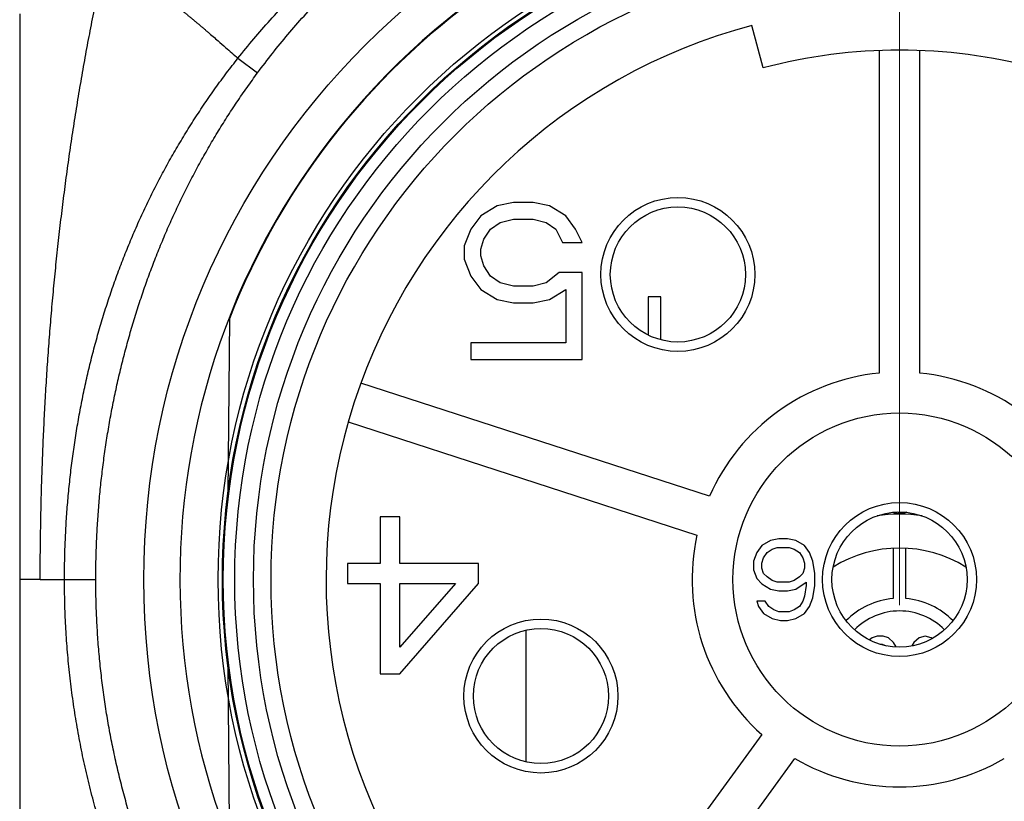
# Model space of a CAD drawing. Header units: millimetres. Extents: x 0 to 1076, y 0 to 742.
# Tile 35 of 132: x 136 to 152, y 377 to 390. Entities that reach past the tile are written whole.
import ezdxf

# ---------------------------------------------------------------- set-up
doc = ezdxf.new("R2010")
doc.units = ezdxf.units.MM
doc.header["$LTSCALE"] = 0.454724
doc.linetypes.add('CENTER', pattern=[50.8, 31.75, -6.35, 6.35, -6.35])
for name, color, linetype in [('NoLayerName_001', 7, 'Continuous'), ('NoLayerName_004', 7, 'Continuous'), ('NoLayerName_006', 7, 'Continuous'), ('NoLayerName_007', 7, 'Continuous')]:
    doc.layers.add(name, color=color, linetype=linetype)

msp = doc.modelspace()

# ---------------------------------------------------------------- linework, layer by layer
at = {"layer": 'NoLayerName_001', "color": 2, "linetype": 'CENTER', "lineweight": 13}
msp.add_line((150, 380.191007), (150, 557.482824), dxfattribs=at)
at = {"layer": 'NoLayerName_001', "color": 60, "linetype": 'Continuous', "lineweight": 25}
for p, q in [((147.831288, 388.741088), (147.651098, 389.417499)), ((139.473129, 388.895761), (139.785978, 388.663927)), ((149.675, 389.014386), (149.675, 383.883957)), ((150.325, 383.883957), (150.325, 389.014386)), ((146.2, 385.1), (146, 385.1)), ((146, 385.1), (146, 384.491006)), ((146.2, 384.416124), (146.2, 385.1)), ((139.336196, 384.747607), (139.31192, 381.965856)), ((146.977202, 381.923892), (141.427546, 383.727084)), ((141.226685, 383.108898), (146.776341, 381.305705)), ((149.9, 381.097498), (149.9, 380.295826)), ((150.1, 380.295826), (150.1, 381.097498)), ((136.326054, 380.6), (137.211199, 380.6)), ((144.05592, 379.792272), (144.05592, 377.698404)), ((149.5625, 379.674468), (149.524363, 379.638515)), ((149.64375, 379.7), (149.5625, 379.674468)), ((149.74125, 379.7), (149.64375, 379.7)), ((149.8225, 379.674468), (149.74125, 379.7)), ((149.90375, 379.597872), (149.8225, 379.674468)), ((150.31, 379.674468), (150.22875, 379.597872)), ((150.4075, 379.7), (150.31, 379.674468)), ((150.505, 379.674468), (150.4075, 379.7)), ((150.519955, 379.66037), (150.505, 379.674468)), ((149.690217, 379.57234), (149.725, 379.57234)), ((149.725, 379.57234), (149.79, 379.546809)), ((149.947959, 379.528411), (149.90375, 379.597872)), ((150.22875, 379.597872), (150.195167, 379.545107)), ((139.31192, 379.234144), (139.336196, 376.452393)), ((147.806808, 378.134253), (144.791217, 373.983649)), ((145.317078, 373.601588), (148.332669, 377.752193))]:
    msp.add_line(p, q, dxfattribs=at)
for radius in [12.025, 10.8425, 10.28, 10, 2.65, 1.225, 1.075]:
    msp.add_circle((150, 380.6), radius, dxfattribs=at)
for centre, radius, start, end in [((150, 380.599969), 11.442011, 21.2533161, 158.7466839), ((150, 380.6), 9.125, 104.9166666, 219.0833334), ((150, 380.6), 8.425, 75.0833334, 104.9166666), ((150, 380.6), 3.3, 95.651928, 156.348072), ((150, 380.6), 3.3, 23.651928, 84.348072), ((149.005505, 378.009494), 3.764187, 75.817873, 76.3958293), ((147.349386, 379.221132), 3.588366, 42.7926889, 43.1013266), ((150.997005, 377.999273), 3.774713, 103.5308745, 105.17902), ((152.653928, 379.217954), 3.592956, 136.8991737, 137.2051629), ((150, 379.1), 2.539938, 81.888632, 98.1010805), ((148.998635, 377.982432), 3.792107, 74.8228977, 75.8174213), ((147.316198, 379.190424), 3.633581, 42.3867855, 42.7924954), ((148.993993, 377.965142), 3.81001, 74.6898963, 74.8235988), ((152.686199, 379.188092), 3.636924, 137.2053573, 137.6115349), ((151.003986, 377.973061), 3.801838, 105.1771203, 105.3122337), ((150, 380.6), 3.3, 167.651928, 228.348072), ((150, 379.1), 2, 58.1214335, 121.8785665), ((150, 379.1), 1.2, 94.7801918, 135.2465236), ((150, 379.1), 1.2, 44.7534764, 85.2198082), ((150, 379.1), 1, 44.4026946, 135.5973054), ((150, 380.6), 3.3, 239.651928, 300.348072)]:
    msp.add_arc(centre, radius, start, end, dxfattribs=at)
for points, knots in [([(139.473129, 388.895761), (139.556852, 388.998303), (139.722022, 389.205419), (139.983932, 389.504505), (140.253971, 389.796543), (140.533303, 390.08005), (140.821134, 390.35512), (141.117196, 390.621427), (141.421082, 390.878756), (141.732438, 391.126876), (142.050929, 391.365591), (142.376249, 391.594741), (142.708107, 391.814174), (143.046212, 392.023742), (143.390274, 392.223296), (143.740004, 392.412687), (144.095112, 392.591766), (144.455307, 392.760384), (144.820277, 392.918437), (145.189714, 393.065823), (145.563306, 393.20244), (145.940745, 393.328185), (146.32172, 393.442955), (146.705921, 393.546649), (147.093031, 393.639154), (147.482697, 393.720407), (147.874542, 393.790404), (148.26818, 393.849087), (148.663223, 393.896562), (149.059298, 393.932325), (149.455969, 393.958151), (149.720796, 393.964261), (149.853102, 393.968702)], [0, 0, 0, 0, 0.397140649, 0.794598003, 1.192328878, 1.590277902, 1.988379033, 2.386557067, 2.784729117, 3.18280878, 3.580765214, 3.978622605, 4.376403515, 4.774127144, 5.171810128, 5.56946734, 5.967112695, 6.364760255, 6.762424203, 7.160116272, 7.557846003, 7.955621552, 8.353450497, 8.75134064, 9.149299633, 9.547308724, 9.945318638, 10.343274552, 10.741118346, 11.138789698, 11.536227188, 11.933369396, 11.933369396, 11.933369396, 11.933369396]), ([(150.146909, 393.968702), (150.279215, 393.964261), (150.544042, 393.958151), (150.940712, 393.932325), (151.336787, 393.896562), (151.731829, 393.849086), (152.125467, 393.790403), (152.517311, 393.720405), (152.906977, 393.639152), (153.294086, 393.546647), (153.678287, 393.442952), (154.059262, 393.328182), (154.4367, 393.202437), (154.810292, 393.065821), (155.179728, 392.918435), (155.544699, 392.760381), (155.904893, 392.591764), (156.260001, 392.412685), (156.60973, 392.223294), (156.953792, 392.02374), (157.291897, 391.814172), (157.623754, 391.594738), (157.949073, 391.365589), (158.267565, 391.126874), (158.57892, 390.878755), (158.882806, 390.621425), (159.178868, 390.355119), (159.466698, 390.080049), (159.74603, 389.796543), (160.016068, 389.504504), (160.277979, 389.205419), (160.443148, 388.998303), (160.526871, 388.895761)], [0, 0, 0, 0, 0.397141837, 0.794578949, 1.192249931, 1.590093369, 1.988048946, 2.386058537, 2.784067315, 3.182025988, 3.579915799, 3.977744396, 4.375519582, 4.773248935, 5.170940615, 5.568604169, 5.966251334, 6.363896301, 6.761553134, 7.159235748, 7.556959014, 7.95473957, 8.352596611, 8.750552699, 9.148632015, 9.546803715, 9.944981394, 10.343082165, 10.741030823, 11.138761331, 11.536218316, 11.9333586, 11.9333586, 11.9333586, 11.9333586]), ([(139.785978, 388.663927), (139.864751, 388.766748), (140.019986, 388.974343), (140.267235, 389.274686), (140.522833, 389.568233), (140.788017, 389.85348), (141.062036, 390.130425), (141.344676, 390.398661), (141.635576, 390.657896), (141.934435, 390.907804), (142.240924, 391.148143), (142.554699, 391.378748), (142.875436, 391.599454), (143.202812, 391.810101), (143.536504, 392.010528), (143.876187, 392.200573), (144.22154, 392.380075), (144.572242, 392.548874), (144.927963, 392.706835), (145.28838, 392.853823), (145.653165, 392.989707), (146.021995, 393.114351), (146.394544, 393.227623), (146.770487, 393.32939), (147.149483, 393.419509), (147.531147, 393.49787), (147.915057, 393.564416), (148.300775, 393.619026), (148.687862, 393.661758), (149.075887, 393.692013), (149.46439, 393.711647), (149.723594, 393.712782), (149.853103, 393.714842)], [0, 0, 0, 0, 0.388584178, 0.777514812, 1.166726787, 1.556149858, 1.945710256, 2.335332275, 2.724939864, 3.114460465, 3.503873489, 3.893204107, 4.28247363, 4.671698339, 5.060890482, 5.450059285, 5.839211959, 6.228356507, 6.617507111, 7.006678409, 7.395884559, 7.785140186, 8.174461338, 8.563866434, 8.953375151, 9.342963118, 9.732558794, 10.122088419, 10.511479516, 10.900662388, 11.289571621, 11.678147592, 11.678147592, 11.678147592, 11.678147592]), ([(150.146897, 393.714842), (150.276406, 393.712783), (150.53561, 393.711648), (150.924113, 393.692014), (151.312138, 393.66176), (151.699225, 393.619027), (152.084943, 393.564417), (152.468853, 393.497871), (152.850517, 393.419509), (153.229513, 393.32939), (153.605456, 393.227623), (153.978005, 393.114351), (154.346835, 392.989706), (154.71162, 392.853823), (155.072037, 392.706834), (155.427758, 392.548874), (155.77846, 392.380075), (156.123813, 392.200573), (156.463496, 392.010528), (156.797188, 391.810101), (157.124564, 391.599454), (157.445301, 391.378748), (157.759076, 391.148143), (158.065565, 390.907804), (158.364424, 390.657896), (158.655324, 390.398661), (158.937964, 390.130425), (159.211983, 389.85348), (159.477167, 389.568233), (159.732765, 389.274686), (159.980014, 388.974343), (160.135249, 388.766748), (160.214022, 388.663927)], [0, 0, 0, 0, 0.388575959, 0.777485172, 1.166668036, 1.556059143, 1.945588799, 2.335184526, 2.724772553, 3.114281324, 3.503686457, 3.893007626, 4.282263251, 4.671469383, 5.06064065, 5.449791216, 5.838935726, 6.228088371, 6.617257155, 7.00644929, 7.395674, 7.784943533, 8.174274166, 8.563687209, 8.953207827, 9.34281543, 9.732437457, 10.121997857, 10.511420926, 10.900632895, 11.289563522, 11.678147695, 11.678147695, 11.678147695, 11.678147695]), ([(137.296005, 390.183912), (137.312547, 390.189592), (137.345309, 390.20218), (137.396763, 390.213807), (137.448953, 390.221205), (137.501618, 390.223577), (137.554213, 390.22132), (137.606438, 390.214891), (137.658057, 390.204765), (137.708887, 390.191398), (137.758829, 390.175195), (137.807879, 390.156526), (137.856087, 390.135758), (137.903506, 390.113242), (137.950221, 390.089346), (137.996283, 390.064279), (138.041721, 390.038147), (138.086594, 390.011073), (138.130953, 389.983171), (138.174853, 389.954557), (138.218356, 389.925349), (138.261486, 389.8956), (138.304268, 389.865354), (138.346727, 389.834656), (138.388889, 389.803548), (138.430779, 389.772075), (138.472425, 389.740282), (138.51385, 389.708207), (138.555068, 389.675869), (138.596092, 389.643288), (138.636936, 389.610483), (138.677614, 389.577472), (138.71814, 389.544275), (138.758528, 389.510911), (138.798793, 389.477399), (138.838945, 389.443754), (138.878994, 389.409986), (138.918949, 389.376107), (138.958817, 389.342125), (139.011884, 389.296711), (139.051533, 389.262473), (139.078, 389.239687)], [0, 0, 0, 0, 0.052469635, 0.105113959, 0.157825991, 0.210462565, 0.263013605, 0.315580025, 0.368169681, 0.42070408, 0.473159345, 0.525611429, 0.578093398, 0.630592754, 0.68306294, 0.735490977, 0.787898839, 0.840300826, 0.892703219, 0.945105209, 0.997501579, 1.049893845, 1.102285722, 1.154679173, 1.207074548, 1.259470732, 1.311865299, 1.364256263, 1.416644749, 1.46903199, 1.521418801, 1.573805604, 1.626192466, 1.678579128, 1.730965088, 1.783350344, 1.835735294, 1.888120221, 1.940505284, 1.992890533, 2.097661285, 2.097661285, 2.097661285, 2.097661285]), ([(139.078, 389.239687), (139.104401, 389.216827), (139.170446, 389.159724), (139.302124, 389.045045), (139.407343, 388.953161), (139.473129, 388.895761)], [0, 0, 0, 0, 0.1047700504, 0.2619233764, 0.5238447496, 0.5238447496, 0.5238447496, 0.5238447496]), ([(136.712784, 380.6), (136.713777, 380.69889), (136.714308, 380.896728), (136.723837, 381.193393), (136.738598, 381.489907), (136.759538, 381.786124), (136.786415, 382.081904), (136.819304, 382.377107), (136.858194, 382.671591), (136.903096, 382.965217), (136.954037, 383.257842), (137.011072, 383.549318), (137.074253, 383.839497), (137.143629, 384.128233), (137.219253, 384.415377), (137.301176, 384.700782), (137.389448, 384.9843), (137.484115, 385.265769), (137.585181, 385.545029), (137.692642, 385.821911), (137.806498, 386.096243), (137.926746, 386.367853), (138.053385, 386.636569), (138.186412, 386.902219), (138.325828, 387.164618), (138.471572, 387.423595), (138.623515, 387.678997), (138.781558, 387.930641), (138.945517, 388.178412), (139.115512, 388.421955), (139.290533, 388.661795), (139.412737, 388.817435), (139.473129, 388.895761)], [0, 0, 0, 0, 0.296684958, 0.593474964, 0.890349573, 1.187289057, 1.484274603, 1.781288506, 2.078314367, 2.375337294, 2.672344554, 2.969327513, 3.266282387, 3.563210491, 3.860118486, 4.157018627, 4.453929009, 4.750867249, 5.04782939, 5.344808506, 5.641801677, 5.938810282, 6.235840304, 6.53290262, 6.830012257, 7.127163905, 7.424327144, 7.721469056, 8.01855574, 8.315552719, 8.612425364, 8.909139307, 8.909139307, 8.909139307, 8.909139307]), ([(137.211199, 380.600002), (137.212151, 380.695573), (137.212661, 380.886769), (137.221786, 381.173476), (137.235904, 381.460041), (137.255913, 381.746326), (137.281565, 382.032199), (137.312921, 382.31753), (137.349959, 382.602185), (137.392678, 382.886035), (137.441083, 383.168952), (137.495193, 383.45081), (137.555026, 383.731485), (137.620599, 384.010854), (137.69193, 384.288793), (137.769036, 384.565178), (137.851935, 384.839884), (137.940641, 385.112781), (138.035151, 385.383737), (138.135457, 385.652616), (138.241553, 385.91928), (138.353434, 386.183591), (138.471091, 386.445413), (138.594519, 386.704606), (138.723709, 386.961024), (138.858627, 387.214511), (138.999209, 387.46491), (139.145413, 387.712038), (139.297116, 387.955768), (139.454486, 388.195764), (139.61661, 388.432477), (139.729972, 388.586474), (139.785978, 388.663927)], [0, 0, 0, 0, 0.286726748, 0.573552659, 0.860458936, 1.147426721, 1.434437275, 1.721472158, 2.008513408, 2.295543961, 2.582553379, 2.869538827, 3.156500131, 3.443439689, 3.730362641, 4.017277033, 4.304193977, 4.591124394, 4.878068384, 5.165025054, 5.451996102, 5.738986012, 6.026002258, 6.313055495, 6.600158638, 6.887301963, 7.174451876, 7.461575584, 7.748642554, 8.035624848, 8.322497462, 8.609238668, 8.609238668, 8.609238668, 8.609238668]), ([(140.997706, 370.684054), (140.908467, 370.769101), (140.728073, 370.937338), (140.468543, 371.201266), (140.215667, 371.471795), (139.970774, 371.749842), (139.73368, 372.034721), (139.504605, 372.326177), (139.283662, 372.623841), (139.070979, 372.927385), (138.866682, 373.236525), (138.670907, 373.551025), (138.483773, 373.870661), (138.305401, 374.195207), (138.135911, 374.52444), (137.975423, 374.858134), (137.824057, 375.196066), (137.681937, 375.538004), (137.549159, 375.883701), (137.425826, 376.232905), (137.312036, 376.585364), (137.207891, 376.940826), (137.113492, 377.299039), (137.028937, 377.659749), (136.95434, 378.022699), (136.889745, 378.387595), (136.835117, 378.754121), (136.790474, 379.121954), (136.75569, 379.49077), (136.731168, 379.860251), (136.715333, 380.230058), (136.714441, 380.476731), (136.712788, 380.6)], [0, 0, 0, 0, 0.36982325, 0.739894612, 1.110188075, 1.480664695, 1.851273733, 2.221953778, 2.592633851, 2.963236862, 3.333731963, 3.704137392, 4.074472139, 4.444754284, 4.815001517, 5.185231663, 5.555463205, 5.925712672, 6.295985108, 6.666282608, 7.036607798, 7.406964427, 7.777357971, 8.147796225, 8.518288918, 8.888825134, 9.259367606, 9.629872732, 10.000292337, 10.370574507, 10.740664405, 11.110505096, 11.110505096, 11.110505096, 11.110505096]), ([(141.30053, 370.994319), (141.228353, 371.066389), (141.082776, 371.209355), (140.871628, 371.430973), (140.664855, 371.65669), (140.463313, 371.887106), (140.26686, 372.121836), (140.075638, 372.360816), (139.889718, 372.603951), (139.709182, 372.851164), (139.534108, 373.102372), (139.364589, 373.357475), (139.200729, 373.616354), (139.042642, 373.878877), (138.890443, 374.144911), (138.744245, 374.414324), (138.604165, 374.686983), (138.470316, 374.962754), (138.342812, 375.241506), (138.221772, 375.523107), (138.107286, 375.807419), (137.999412, 376.094291), (137.898216, 376.38358), (137.80376, 376.67514), (137.716107, 376.968825), (137.63532, 377.264491), (137.561463, 377.561991), (137.494598, 377.86118), (137.434796, 378.161903), (137.382064, 378.463981), (137.336388, 378.767217), (137.297755, 379.071416), (137.266179, 379.376379), (137.241571, 379.681909), (137.224218, 379.98781), (137.213009, 380.293876), (137.212371, 380.497991), (137.211199, 380.600002)], [0, 0, 0, 0, 0.305994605, 0.612062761, 0.91816969, 1.224276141, 1.530342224, 1.836372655, 2.142406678, 2.448485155, 2.754649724, 3.060922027, 3.367283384, 3.673711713, 3.980186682, 4.286690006, 4.593205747, 4.89972061, 5.206224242, 5.512709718, 5.819177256, 6.125632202, 6.432080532, 6.738528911, 7.044984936, 7.351457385, 7.657956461, 7.964494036, 8.271081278, 8.577707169, 8.884346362, 9.190970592, 9.49754914, 9.804049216, 10.110436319, 10.416674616, 10.722727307, 10.722727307, 10.722727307, 10.722727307])]:
    msp.add_open_spline(points, degree=3, knots=knots, dxfattribs=at)
at = {"layer": 'NoLayerName_004', "color": 60, "linetype": 'Continuous', "lineweight": 25}
for p, q in [((143.595833, 386.546809), (143.335417, 386.387234)), ((143.85625, 386.6), (143.595833, 386.546809)), ((144.16875, 386.6), (143.85625, 386.6)), ((144.429167, 386.546809), (144.16875, 386.6)), ((144.689583, 386.387234), (144.429167, 386.546809)), ((143.335417, 386.387234), (143.179167, 386.174468)), ((144.845833, 386.174468), (144.689583, 386.387234)), ((143.491667, 386.174468), (143.647917, 386.280851)), ((143.647917, 386.280851), (143.85625, 386.334043)), ((143.85625, 386.334043), (144.16875, 386.334043)), ((144.16875, 386.334043), (144.377083, 386.280851)), ((144.377083, 386.280851), (144.533333, 386.174468)), ((143.179167, 386.174468), (143.075, 385.908511)), ((143.3875, 386.014894), (143.491667, 386.174468)), ((144.533333, 386.174468), (144.6375, 385.961702)), ((144.95, 385.961702), (144.845833, 386.174468)), ((143.075, 385.908511), (143.075, 385.695745)), ((143.335417, 385.855319), (143.3875, 386.014894)), ((144.6375, 385.961702), (144.95, 385.961702)), ((143.335417, 385.748936), (143.335417, 385.855319)), ((143.3875, 385.589362), (143.335417, 385.748936)), ((143.075, 385.695745), (143.179167, 385.429787)), ((143.491667, 385.429787), (143.3875, 385.589362)), ((143.179167, 385.429787), (143.335417, 385.217021)), ((143.647917, 385.323404), (143.491667, 385.429787)), ((144.585417, 385.482979), (144.377083, 385.323404)), ((144.95, 385.482979), (144.585417, 385.482979)), ((144.95, 384.1), (144.95, 385.482979)), ((143.85625, 385.270213), (143.647917, 385.323404)), ((144.16875, 385.270213), (143.85625, 385.270213)), ((144.377083, 385.323404), (144.16875, 385.270213)), ((143.335417, 385.217021), (143.595833, 385.057447)), ((144.429167, 385.057447), (144.689583, 385.217021)), ((144.689583, 385.217021), (144.689583, 384.365957)), ((143.595833, 385.057447), (143.85625, 385.004255)), ((143.85625, 385.004255), (144.16875, 385.004255)), ((144.16875, 385.004255), (144.429167, 385.057447)), ((144.689583, 384.365957), (143.179167, 384.365957)), ((143.179167, 384.365957), (143.179167, 384.1)), ((143.179167, 384.1), (144.95, 384.1)), ((142.05, 381.6), (141.7375, 381.6)), ((141.7375, 381.6), (141.7375, 380.855319)), ((142.05, 380.855319), (142.05, 381.6)), ((147.945833, 381.22234), (147.810417, 381.139362)), ((148.08125, 381.25), (147.945833, 381.22234)), ((148.216667, 381.25), (148.08125, 381.25)), ((148.352083, 381.22234), (148.216667, 381.25)), ((148.4875, 381.139362), (148.352083, 381.22234)), ((147.810417, 381.139362), (147.729167, 381.028723)), ((147.891667, 381.028723), (147.972917, 381.084043)), ((147.972917, 381.084043), (148.054167, 381.111702)), ((148.054167, 381.111702), (148.24375, 381.111702)), ((148.24375, 381.111702), (148.325, 381.084043)), ((148.325, 381.084043), (148.40625, 381.028723)), ((148.56875, 381.028723), (148.4875, 381.139362)), ((147.729167, 381.028723), (147.675, 380.890426)), ((147.675, 380.890426), (147.675, 380.752128)), ((147.810417, 380.862766), (147.8375, 380.945745)), ((147.8375, 380.945745), (147.891667, 381.028723)), ((148.40625, 381.028723), (148.460417, 380.945745)), ((148.460417, 380.945745), (148.4875, 380.862766)), ((148.622917, 380.890426), (148.56875, 381.028723)), ((148.65, 380.696808), (148.622917, 380.890426)), ((141.7375, 380.855319), (141.216667, 380.855319)), ((141.216667, 380.855319), (141.216667, 380.53617)), ((143.3, 380.855319), (142.05, 380.855319)), ((143.3, 380.53617), (143.3, 380.855319)), ((147.675, 380.752128), (147.729167, 380.61383)), ((147.810417, 380.779787), (147.810417, 380.862766)), ((147.8375, 380.696808), (147.810417, 380.779787)), ((148.4875, 380.779787), (148.460417, 380.696808)), ((148.4875, 380.862766), (148.4875, 380.779787)), ((147.729167, 380.61383), (147.810417, 380.530851)), ((147.891667, 380.641489), (147.8375, 380.696808)), ((147.972917, 380.58617), (147.891667, 380.641489)), ((148.054167, 380.558511), (147.972917, 380.58617)), ((148.325, 380.58617), (148.24375, 380.558511)), ((148.40625, 380.641489), (148.325, 380.58617)), ((148.460417, 380.696808), (148.40625, 380.641489)), ((148.65, 380.503192), (148.65, 380.696808)), ((141.216667, 380.53617), (141.7375, 380.53617)), ((141.7375, 380.53617), (141.7375, 379.1)), ((142.05, 379.1), (143.3, 380.53617)), ((142.935417, 380.53617), (142.05, 379.525532)), ((142.05, 380.53617), (142.935417, 380.53617)), ((142.05, 379.525532), (142.05, 380.53617)), ((147.810417, 380.530851), (147.945833, 380.447872)), ((147.945833, 380.447872), (148.08125, 380.420213)), ((148.24375, 380.558511), (148.054167, 380.558511)), ((148.08125, 380.420213), (148.216667, 380.420213)), ((148.216667, 380.420213), (148.352083, 380.447872)), ((148.352083, 380.447872), (148.514583, 380.558511)), ((148.514583, 380.503192), (148.4875, 380.337234)), ((148.514583, 380.558511), (148.514583, 380.503192)), ((148.622917, 380.309575), (148.65, 380.503192)), ((147.729167, 380.254255), (147.75625, 380.171277)), ((147.864583, 380.254255), (147.729167, 380.254255)), ((147.91875, 380.171277), (147.864583, 380.254255)), ((148.460417, 380.254255), (148.40625, 380.171277)), ((148.4875, 380.337234), (148.460417, 380.254255)), ((148.56875, 380.171277), (148.622917, 380.309575)), ((147.75625, 380.171277), (147.8375, 380.060638)), ((148, 380.115957), (147.91875, 380.171277)), ((148.08125, 380.088298), (148, 380.115957)), ((148.325, 380.115957), (148.24375, 380.088298)), ((148.40625, 380.171277), (148.325, 380.115957)), ((148.4875, 380.060638), (148.56875, 380.171277)), ((147.8375, 380.060638), (147.972917, 379.97766)), ((147.972917, 379.97766), (148.108333, 379.95)), ((148.24375, 380.088298), (148.08125, 380.088298)), ((148.108333, 379.95), (148.216667, 379.95)), ((148.216667, 379.95), (148.352083, 379.97766)), ((148.352083, 379.97766), (148.4875, 380.060638)), ((141.7375, 379.1), (142.05, 379.1))]:
    msp.add_line(p, q, dxfattribs=at)
at = {"layer": 'NoLayerName_006', "color": 60, "linetype": 'Continuous', "lineweight": 25}
for centre, radius in [((146.473288, 385.454102), 1.225), ((146.473288, 385.454102), 1.075), ((144.293661, 378.745898), 1.225), ((144.293661, 378.745898), 1.075)]:
    msp.add_circle(centre, radius, dxfattribs=at)
at = {"layer": 'NoLayerName_007', "color": 60, "linetype": 'Continuous', "lineweight": 25}
for p, q in [((136, 389.6), (136, 368.6)), ((136.326054, 380.6), (135.99983, 380.6))]:
    msp.add_line(p, q, dxfattribs=at)
for radius in [10.775, 10.76, 10.578015]:
    msp.add_circle((150, 380.6), radius, dxfattribs=at)
msp.add_arc((150, 380.6), 11.45, 338.5186327, 311.2277814, dxfattribs=at)
msp.add_open_spline([(136.326054, 380.6), (136.326722, 380.72864), (136.327389, 380.98593), (136.3324, 381.371845), (136.339853, 381.757728), (136.350214, 382.143551), (136.363403, 382.529284), (136.379487, 382.914899), (136.398492, 383.30037), (136.420466, 383.685674), (136.445465, 384.070793), (136.473546, 384.455709), (136.504764, 384.840405), (136.539175, 385.224864), (136.576835, 385.609068), (136.617796, 385.992984), (136.662088, 386.376575), (136.709746, 386.759794), (136.7608, 387.142591), (136.815283, 387.52492), (136.873228, 387.90673), (136.934664, 388.287976), (136.999635, 388.668606), (137.06813, 389.04858), (137.140339, 389.427817), (137.215711, 389.806393), (137.26954, 390.058016), (137.296005, 390.183912)], degree=3, knots=[0, 0, 0, 0, 0.385924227, 0.771868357, 1.157824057, 1.543783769, 1.929740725, 2.315688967, 2.701623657, 3.08754707, 3.473468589, 3.85939916, 4.245351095, 4.63133809, 5.017375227, 5.403470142, 5.789610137, 6.175780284, 6.561966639, 6.948156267, 7.334337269, 7.720498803, 8.106631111, 8.492725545, 8.878774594, 9.264771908, 9.650712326, 9.650712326, 9.650712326, 9.650712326], dxfattribs=at)

doc.saveas('drawing.dxf')
